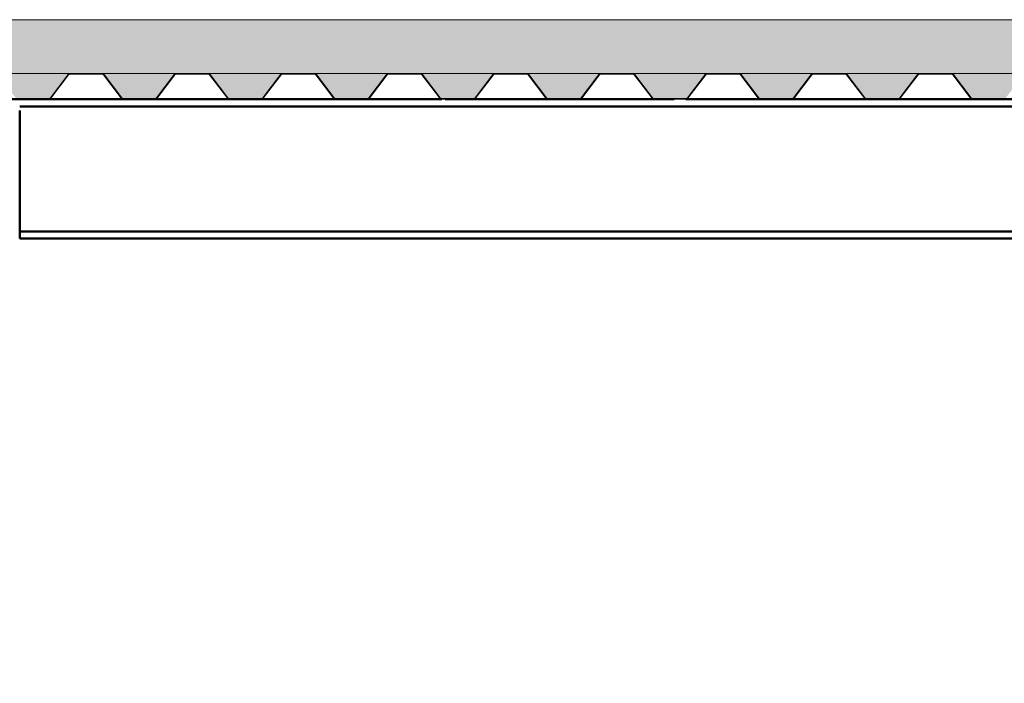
# Paper-space layout 'Layout1' of a CAD drawing. Extents: x -2 to 1243, y -36 to 596.
# Tile 57 of 132: x 187 to 217, y 417 to 437. Entities that reach past the tile are written whole.
import ezdxf

# ---------------------------------------------------------------- set-up
doc = ezdxf.new("R2010")
doc.units = 0
doc.linetypes.add('ACAD_ISO04W100', pattern=[30.5, 24, -3, 0.5, -3])
doc.layers.get('0').update_dxf_attribs({"linetype": 'CONTINUOUS'})
doc.layers.get('DEFPOINTS').update_dxf_attribs({"color": 132, "linetype": 'CONTINUOUS'})
for name, color, linetype, lineweight in [('SS_2.ET-HALA_TaO-VESTAVBA_A1÷B2-P.NOSNIK', 172, 'CONTINUOUS', 50), ('SS_2.ET-HALA_TaO-VESTAVBA_A1÷B2-PODLAHA', 9, 'CONTINUOUS', 5), ('SS_2.ET-HALA_TaO-VESTAVBA_A1÷B2-PODLAHA_LEM', 102, 'CONTINUOUS', 50), ('SS_2.ET-HALA_TaO-VESTAVBA_A1÷B2-TRAPEZ.PLECH', 153, 'CONTINUOUS', 18), ('SS_KOTY', 3, 'CONTINUOUS', 25)]:
    doc.layers.add(name, color=color, linetype=linetype, lineweight=lineweight)
doc.styles.add('ROMANS', font='romans.shx', dxfattribs={"width": 0.8})
doc.dimstyles.new('A-1_(2.5)_50AS', dxfattribs={"dimtxt": 2.5, "dimasz": 2, "dimexe": 1, "dimexo": 2, "dimgap": 0, "dimtad": 0, "dimdec": 1, "dimlfac": 50, "dimrnd": 1, "dimtxsty": 'ROMANS', "dimblk1": 'OBLIQUE', "dimblk2": 'OBLIQUE', "dimsah": 1, "dimcen": 2, "dimclrd": 256, "dimclre": 256, "dimclrt": 256, "dimadec": 1, "dimazin": 2, "dimtfac": 0.714286, "dimtdec": 1, "dimtmove": 0, "dimatfit": 3, "dimldrblk": 'OPEN', "dimfxl": 1, "dimtvp": 1.142857, "dimtfill": 1, "dimtolj": 1, "dimlwd": -1, "dimlwe": -1, "dimarcsym": 0})
pattern_1 = [(45, (184.6111, 337.5608), (-0.8980256, 0.8980256), []), (45, (185.5091, 337.5608), (-0.8980256, 0.8980256), [1.5875, -0.3175, 0, -0.3175])]

# ---------------------------------------------------------------- blocks, each defined once
blk = doc.blocks.new('_Oblique')
at = {"color": 0, "linetype": 'ByBlock', "lineweight": -2}
blk.add_line((-0.5, -0.5), (0.5, 0.5), dxfattribs=at)
blk = doc.blocks.new('*D13')
at = {"layer": 'DEFPOINTS', "color": 0, "transparency": 16777216}
for p in [(184.611, 431.961, 14406), (298.211, 431.961, 14406), (184.611, 314.08)]:
    blk.add_point(p, dxfattribs=at)
at = {"layer": 'SS_KOTY', "transparency": 16777216}
for p, q in [((184.611, 429.961), (184.611, 313.08)), ((298.211, 429.961), (298.211, 313.08)), ((298.211, 314.08), (184.611, 314.08))]:
    blk.add_line(p, q, dxfattribs=at)
at = {"layer": 'SS_KOTY', "transparency": 16777216, "xscale": 2, "yscale": 2, "zscale": 2, "rotation": 180}
blk.add_blockref('_Oblique', (184.611, 314.08), dxfattribs=at)
at = {"layer": 'SS_KOTY', "transparency": 16777216, "xscale": 2, "yscale": 2, "zscale": 2}
blk.add_blockref('_Oblique', (298.211, 314.08), dxfattribs=at)
at = {"layer": 'SS_KOTY', "transparency": 16777216, "insert": (241.411, 316.937), "char_height": 2.5, "attachment_point": 5, "style": 'ROMANS', "bg_fill": 3, "box_fill_scale": 1.1, "bg_fill_color": 256, "bg_fill_true_color": 13158600, "bg_fill_transparency": 0}
blk.add_mtext('\\A1;5680', dxfattribs=at)
blk = doc.blocks.new('_OPEN')
at = {"color": 0, "linetype": 'ByBlock'}
for p, q in [((-1, 0.167), (0, 0)), ((0, 0), (-1, -0.167)), ((0, 0), (-1, 0))]:
    blk.add_line(p, q, dxfattribs=at)
blk = doc.blocks.new('*D19')
at = {"layer": 'DEFPOINTS', "color": 0, "transparency": 16777216}
for p in [(411.911, 431.961, 14406), (71.011, 337.561), (71.011, 308.08)]:
    blk.add_point(p, dxfattribs=at)
at = {"layer": 'SS_KOTY', "transparency": 16777216}
for p, q in [((411.911, 429.961), (411.911, 307.08)), ((71.011, 335.561), (71.011, 307.08)), ((411.911, 308.08), (71.011, 308.08))]:
    blk.add_line(p, q, dxfattribs=at)
at = {"layer": 'SS_KOTY', "transparency": 16777216, "xscale": 2, "yscale": 2, "zscale": 2, "rotation": 180}
blk.add_blockref('_Oblique', (71.011, 308.08), dxfattribs=at)
at = {"layer": 'SS_KOTY', "transparency": 16777216, "xscale": 2, "yscale": 2, "zscale": 2}
blk.add_blockref('_Oblique', (411.911, 308.08), dxfattribs=at)
at = {"layer": 'SS_KOTY', "transparency": 16777216, "insert": (241.461, 310.937), "char_height": 2.5, "attachment_point": 5, "style": 'ROMANS', "bg_fill": 3, "box_fill_scale": 1.1, "bg_fill_color": 256, "bg_fill_true_color": 13158600, "bg_fill_transparency": 0}
blk.add_mtext('\\A1;17045', dxfattribs=at)

psp = doc.layouts.get("Layout1")

# ---------------------------------------------------------------- hatches: boundary and pattern name
at = {"layer": 'SS_2.ET-HALA_TaO-VESTAVBA_A1÷B2-PODLAHA'}
h = psp.add_hatch(dxfattribs=at)
h.set_pattern_fill('ANSI35', color=252, scale=0.2, style=0)
h.set_pattern_definition(pattern_1)
h.paths.add_polyline_path([(388.3811, 436.7608), (73.4111, 436.7608), (73.4111, 435.1408), (388.3811, 435.1408)], flags=0)
h = psp.add_hatch(dxfattribs=at)
h.set_pattern_fill('ANSI35', color=252, scale=0.2, style=0)
h.set_pattern_definition(pattern_1)
h.paths.add_polyline_path([(386.9341, 435.1408), (384.689, 435.1408, -0.2326123), (384.7523, 435.1079), (385.2871, 434.4066, 0.239242), (385.3374, 434.3823), (386.2872, 434.3823, 0.2392421), (386.3351, 434.4066), (386.8699, 435.1079, -0.2266449)], flags=0)
h.paths.add_polyline_path([(383.7341, 435.1408), (381.489, 435.1408, -0.2326123), (381.5523, 435.1079), (382.0871, 434.4066, 0.239242), (382.1374, 434.3823), (383.0872, 434.3823, 0.2392421), (383.1351, 434.4066), (383.6699, 435.1079, -0.2266449)], flags=0)
h.paths.add_polyline_path([(380.5341, 435.1408), (378.289, 435.1408, -0.2326123), (378.3523, 435.1079), (378.8871, 434.4066, 0.239242), (378.9374, 434.3823), (379.8872, 434.3823, 0.2301971), (379.9351, 434.4066), (380.4699, 435.1079, -0.2266449)], flags=0)
h.paths.add_polyline_path([(377.3341, 435.1408), (375.089, 435.1408, -0.2326123), (375.1523, 435.1079), (375.6871, 434.4066, 0.239242), (375.7374, 434.3823), (376.6872, 434.3823, 0.2392421), (376.7351, 434.4066), (377.2699, 435.1079, -0.2266449)], flags=0)
h.paths.add_polyline_path([(374.1341, 435.1408), (371.889, 435.1408, -0.2326123), (371.9523, 435.1079), (372.4871, 434.4066, 0.239242), (372.5374, 434.3823), (373.4872, 434.3823, 0.2392421), (373.5351, 434.4066), (374.0699, 435.1079, -0.2266449)], flags=0)
h.paths.add_polyline_path([(370.9341, 435.1408), (368.689, 435.1408, -0.2326123), (368.7523, 435.1079), (369.2871, 434.4066, 0.239242), (369.3374, 434.3823), (370.2872, 434.3823, 0.2392421), (370.3351, 434.4066), (370.8699, 435.1079, -0.2266449)], flags=0)
h.paths.add_polyline_path([(367.7341, 435.1408), (365.489, 435.1408, -0.2326123), (365.5523, 435.1079), (366.0871, 434.4066, 0.239242), (366.1374, 434.3823), (367.0872, 434.3823, 0.2301971), (367.1351, 434.4066), (367.6699, 435.1079, -0.2266449)], flags=0)
h.paths.add_polyline_path([(364.5341, 435.1408), (362.289, 435.1408, -0.2326123), (362.3523, 435.1079), (362.8871, 434.4066, 0.239242), (362.9374, 434.3823), (363.8872, 434.3823, 0.2392421), (363.9351, 434.4066), (364.4699, 435.1079, -0.2266449)], flags=0)
h.paths.add_polyline_path([(361.3341, 435.1408), (359.089, 435.1408, -0.2326123), (359.1523, 435.1079), (359.6871, 434.4066, 0.239242), (359.7374, 434.3823), (360.6872, 434.3823, 0.2392421), (360.7351, 434.4066), (361.2699, 435.1079, -0.2266449)], flags=0)
h.paths.add_polyline_path([(358.1341, 435.1408), (355.889, 435.1408, -0.2326123), (355.9523, 435.1079), (356.4871, 434.4066, 0.239242), (356.5374, 434.3823), (357.4872, 434.3823, 0.2392421), (357.5351, 434.4066), (358.0699, 435.1079, -0.2266449)], flags=0)
h.paths.add_polyline_path([(354.9341, 435.1408), (352.689, 435.1408, -0.2326123), (352.7523, 435.1079), (353.2871, 434.4066, 0.239242), (353.3374, 434.3823), (354.2872, 434.3823, 0.2301971), (354.3351, 434.4066), (354.8699, 435.1079, -0.2266449)], flags=0)
h.paths.add_polyline_path([(351.7341, 435.1408), (349.489, 435.1408, -0.2326123), (349.5523, 435.1079), (350.0871, 434.4066, 0.239242), (350.1374, 434.3823), (351.0872, 434.3823, 0.2392421), (351.1351, 434.4066), (351.6699, 435.1079, -0.2266449)], flags=0)
h.paths.add_polyline_path([(348.5341, 435.1408), (346.289, 435.1408, -0.2326123), (346.3523, 435.1079), (346.8871, 434.4066, 0.239242), (346.9374, 434.3823), (347.8872, 434.3823, 0.2392421), (347.9351, 434.4066), (348.4699, 435.1079, -0.2266446)], flags=0)
h.paths.add_polyline_path([(345.3341, 435.1408), (343.089, 435.1408, -0.2326123), (343.1523, 435.1079), (343.6871, 434.4066, 0.239242), (343.7374, 434.3823), (344.6872, 434.3823, 0.2392421), (344.7351, 434.4066), (345.2699, 435.1079, -0.2266446)], flags=0)
h.paths.add_polyline_path([(342.1341, 435.1408), (339.889, 435.1408, -0.2326123), (339.9523, 435.1079), (340.4871, 434.4066, 0.239242), (340.5374, 434.3823), (341.4872, 434.3823, 0.2301971), (341.5351, 434.4066), (342.0699, 435.1079, -0.2266449)], flags=0)
h.paths.add_polyline_path([(338.9341, 435.1408), (336.689, 435.1408, -0.2326123), (336.7523, 435.1079), (337.2871, 434.4066, 0.239242), (337.3374, 434.3823), (338.2872, 434.3823, 0.2392421), (338.3351, 434.4066), (338.8699, 435.1079, -0.2266449)], flags=0)
h.paths.add_polyline_path([(335.7341, 435.1408), (333.489, 435.1408, -0.2326123), (333.5523, 435.1079), (334.0871, 434.4066, 0.239242), (334.1374, 434.3823), (335.0872, 434.3823, 0.2392421), (335.1351, 434.4066), (335.6699, 435.1079, -0.2266446)], flags=0)
h.paths.add_polyline_path([(332.5341, 435.1408), (330.289, 435.1408, -0.2326123), (330.3523, 435.1079), (330.8871, 434.4066, 0.239242), (330.9374, 434.3823), (331.8872, 434.3823, 0.2392421), (331.9351, 434.4066), (332.4699, 435.1079, -0.2266449)], flags=0)
h.paths.add_polyline_path([(329.3341, 435.1408), (327.089, 435.1408, -0.2326123), (327.1523, 435.1079), (327.6871, 434.4066, 0.239242), (327.7374, 434.3823), (328.6872, 434.3823, 0.2301971), (328.7351, 434.4066), (329.2699, 435.1079, -0.2266449)], flags=0)
h.paths.add_polyline_path([(326.1341, 435.1408), (323.889, 435.1408, -0.2326123), (323.9523, 435.1079), (324.4871, 434.4066, 0.239242), (324.5374, 434.3823), (325.4872, 434.3823, 0.2392421), (325.5351, 434.4066), (326.0699, 435.1079, -0.2266449)], flags=0)
h.paths.add_polyline_path([(322.9341, 435.1408), (320.689, 435.1408, -0.2326123), (320.7523, 435.1079), (321.2871, 434.4066, 0.239242), (321.3374, 434.3823), (322.2872, 434.3823, 0.2392421), (322.3351, 434.4066), (322.8699, 435.1079, -0.2266449)], flags=0)
h.paths.add_polyline_path([(319.7341, 435.1408), (317.489, 435.1408, -0.2326123), (317.5523, 435.1079), (318.0871, 434.4066, 0.239242), (318.1374, 434.3823), (319.0872, 434.3823, 0.2392421), (319.1351, 434.4066), (319.6699, 435.1079, -0.2266449)], flags=0)
h.paths.add_polyline_path([(316.5341, 435.1408), (314.289, 435.1408, -0.2326123), (314.3523, 435.1079), (314.8871, 434.4066, 0.239242), (314.9374, 434.3823), (315.8872, 434.3823, 0.2301971), (315.9351, 434.4066), (316.4699, 435.1079, -0.2266449)], flags=0)
h.paths.add_polyline_path([(313.3341, 435.1408), (311.089, 435.1408, -0.2326123), (311.1523, 435.1079), (311.6871, 434.4066, 0.239242), (311.7374, 434.3823), (312.6872, 434.3823, 0.2392421), (312.7351, 434.4066), (313.2699, 435.1079, -0.2266449)], flags=0)
h.paths.add_polyline_path([(310.1341, 435.1408), (307.889, 435.1408, -0.2326123), (307.9523, 435.1079), (308.4871, 434.4066, 0.239242), (308.5374, 434.3823), (309.4872, 434.3823, 0.2392421), (309.5351, 434.4066), (310.0699, 435.1079, -0.2266449)], flags=0)
h.paths.add_polyline_path([(306.9341, 435.1408), (304.689, 435.1408, -0.2326123), (304.7523, 435.1079), (305.2871, 434.4066, 0.239242), (305.3374, 434.3823), (306.2872, 434.3823, 0.2392421), (306.3351, 434.4066), (306.8699, 435.1079, -0.2266449)], flags=0)
h.paths.add_polyline_path([(294.1341, 435.1408), (291.889, 435.1408, -0.2326123), (291.9523, 435.1079), (292.4871, 434.4066, 0.239242), (292.5374, 434.3823), (293.4872, 434.3823, 0.2392421), (293.5351, 434.4066), (294.0699, 435.1079, -0.2266449)], flags=0)
h.paths.add_polyline_path([(290.9341, 435.1408), (288.689, 435.1408, -0.2326123), (288.7523, 435.1079), (289.2871, 434.4066, 0.239242), (289.3374, 434.3823), (290.2872, 434.3823, 0.2301971), (290.3351, 434.4066), (290.8699, 435.1079, -0.2266449)], flags=0)
h.paths.add_polyline_path([(287.7341, 435.1408), (285.489, 435.1408, -0.2326123), (285.5523, 435.1079), (286.0871, 434.4066, 0.239242), (286.1374, 434.3823), (287.0872, 434.3823, 0.2392421), (287.1351, 434.4066), (287.6699, 435.1079, -0.2266449)], flags=0)
h.paths.add_polyline_path([(284.5341, 435.1408), (282.289, 435.1408, -0.2326123), (282.3523, 435.1079), (282.8871, 434.4066, 0.239242), (282.9374, 434.3823), (283.8872, 434.3823, 0.2392421), (283.9351, 434.4066), (284.4699, 435.1079, -0.2266449)], flags=0)
h.paths.add_polyline_path([(281.3341, 435.1408), (279.089, 435.1408, -0.2326123), (279.1523, 435.1079), (279.6871, 434.4066, 0.239242), (279.7374, 434.3823), (280.6872, 434.3823, 0.2392421), (280.7351, 434.4066), (281.2699, 435.1079, -0.2266449)], flags=0)
h.paths.add_polyline_path([(278.1341, 435.1408), (275.889, 435.1408, -0.2326123), (275.9523, 435.1079), (276.4871, 434.4066, 0.239242), (276.5374, 434.3823), (277.4872, 434.3823, 0.2301971), (277.5351, 434.4066), (278.0699, 435.1079, -0.2266449)], flags=0)
h.paths.add_polyline_path([(274.9341, 435.1408), (272.689, 435.1408, -0.2326123), (272.7523, 435.1079), (273.2871, 434.4066, 0.239242), (273.3374, 434.3823), (274.2872, 434.3823, 0.2392421), (274.3351, 434.4066), (274.8699, 435.1079, -0.2266449)], flags=0)
h.paths.add_polyline_path([(271.7341, 435.1408), (269.489, 435.1408, -0.2326123), (269.5523, 435.1079), (270.0871, 434.4066, 0.239242), (270.1374, 434.3823), (271.0872, 434.3823, 0.2392421), (271.1351, 434.4066), (271.6699, 435.1079, -0.2266449)], flags=0)
h.paths.add_polyline_path([(268.5341, 435.1408), (266.289, 435.1408, -0.2326123), (266.3523, 435.1079), (266.8871, 434.4066, 0.239242), (266.9374, 434.3823), (267.8872, 434.3823, 0.2392421), (267.9351, 434.4066), (268.4699, 435.1079, -0.2266449)], flags=0)
h.paths.add_polyline_path([(265.3341, 435.1408), (263.089, 435.1408, -0.2326123), (263.1523, 435.1079), (263.6871, 434.4066, 0.239242), (263.7374, 434.3823), (264.6872, 434.3823, 0.2301971), (264.7351, 434.4066), (265.2699, 435.1079, -0.2266449)], flags=0)
h.paths.add_polyline_path([(262.1341, 435.1408), (259.889, 435.1408, -0.2326123), (259.9523, 435.1079), (260.4871, 434.4066, 0.239242), (260.5374, 434.3823), (261.4872, 434.3823, 0.2392421), (261.5351, 434.4066), (262.0699, 435.1079, -0.2266449)], flags=0)
h.paths.add_polyline_path([(258.9341, 435.1408), (256.689, 435.1408, -0.2326123), (256.7523, 435.1079), (257.2871, 434.4066, 0.239242), (257.3374, 434.3823), (258.2872, 434.3823, 0.2392421), (258.3351, 434.4066), (258.8699, 435.1079, -0.2266449)], flags=0)
h.paths.add_polyline_path([(255.7341, 435.1408), (253.489, 435.1408, -0.2326123), (253.5523, 435.1079), (254.0871, 434.4066, 0.239242), (254.1374, 434.3823), (255.0872, 434.3823, 0.2392421), (255.1351, 434.4066), (255.6699, 435.1079, -0.2266449)], flags=0)
h.paths.add_polyline_path([(252.5341, 435.1408), (250.289, 435.1408, -0.2326123), (250.3523, 435.1079), (250.8871, 434.4066, 0.239242), (250.9374, 434.3823), (251.8872, 434.3823, 0.2301971), (251.9351, 434.4066), (252.4699, 435.1079, -0.2266449)], flags=0)
h.paths.add_polyline_path([(249.3341, 435.1408), (247.089, 435.1408, -0.2326123), (247.1523, 435.1079), (247.6871, 434.4066, 0.239242), (247.7374, 434.3823), (248.6872, 434.3823, 0.2392421), (248.7351, 434.4066), (249.2699, 435.1079, -0.2266449)], flags=0)
h.paths.add_polyline_path([(246.1341, 435.1408), (243.889, 435.1408, -0.2326123), (243.9523, 435.1079), (244.4871, 434.4066, 0.239242), (244.5374, 434.3823), (245.4872, 434.3823, 0.2392421), (245.5351, 434.4066), (246.0699, 435.1079, -0.2266449)], flags=0)
h.paths.add_polyline_path([(242.9341, 435.1408), (240.689, 435.1408, -0.2326123), (240.7523, 435.1079), (241.2871, 434.4066, 0.239242), (241.3374, 434.3823), (242.2872, 434.3823, 0.2392421), (242.3351, 434.4066), (242.8699, 435.1079, -0.2266449)], flags=0)
h.paths.add_polyline_path([(239.7341, 435.1408), (237.489, 435.1408, -0.2326123), (237.5523, 435.1079), (238.0871, 434.4066, 0.239242), (238.1374, 434.3823), (239.0872, 434.3823, 0.2301971), (239.1351, 434.4066), (239.6699, 435.1079, -0.2266449)], flags=0)
h.paths.add_polyline_path([(236.5341, 435.1408), (234.289, 435.1408, -0.2326123), (234.3523, 435.1079), (234.8871, 434.4066, 0.239242), (234.9374, 434.3823), (235.8872, 434.3823, 0.2392421), (235.9351, 434.4066), (236.4699, 435.1079, -0.2266449)], flags=0)
h.paths.add_polyline_path([(233.3341, 435.1408), (231.089, 435.1408, -0.2326123), (231.1523, 435.1079), (231.6871, 434.4066, 0.239242), (231.7374, 434.3823), (232.6872, 434.3823, 0.2392421), (232.7351, 434.4066), (233.2699, 435.1079, -0.2266449)], flags=0)
h.paths.add_polyline_path([(230.1341, 435.1408), (227.889, 435.1408, -0.2326123), (227.9523, 435.1079), (228.4871, 434.4066, 0.239242), (228.5374, 434.3823), (229.4872, 434.3823, 0.2392421), (229.5351, 434.4066), (230.0699, 435.1079, -0.2266449)], flags=0)
h.paths.add_polyline_path([(226.9341, 435.1408), (224.689, 435.1408, -0.2326123), (224.7523, 435.1079), (225.2871, 434.4066, 0.239242), (225.3374, 434.3823), (226.2872, 434.3823, 0.2301971), (226.3351, 434.4066), (226.8699, 435.1079, -0.2266449)], flags=0)
h.paths.add_polyline_path([(223.7341, 435.1408), (221.489, 435.1408, -0.2326123), (221.5523, 435.1079), (222.0871, 434.4066, 0.239242), (222.1374, 434.3823), (223.0872, 434.3823, 0.2392421), (223.1351, 434.4066), (223.6699, 435.1079, -0.2266449)], flags=0)
h.paths.add_polyline_path([(220.5341, 435.1408), (218.289, 435.1408, -0.2326123), (218.3523, 435.1079), (218.8871, 434.4066, 0.239242), (218.9374, 434.3823), (219.8872, 434.3823, 0.2392421), (219.9351, 434.4066), (220.4699, 435.1079, -0.2266449)], flags=0)
h.paths.add_polyline_path([(217.3341, 435.1408), (215.089, 435.1408, -0.2326123), (215.1523, 435.1079), (215.6871, 434.4066, 0.239242), (215.7374, 434.3823), (216.6872, 434.3823, 0.2392421), (216.7351, 434.4066), (217.2699, 435.1079, -0.2266449)], flags=0)
h.paths.add_polyline_path([(214.1341, 435.1408), (211.889, 435.1408, -0.2326123), (211.9523, 435.1079), (212.4871, 434.4066, 0.239242), (212.5374, 434.3823), (213.4872, 434.3823, 0.2301971), (213.5351, 434.4066), (214.0699, 435.1079, -0.2266449)], flags=0)
h.paths.add_polyline_path([(210.9341, 435.1408), (208.689, 435.1408, -0.2326123), (208.7523, 435.1079), (209.2871, 434.4066, 0.239242), (209.3374, 434.3823), (210.2872, 434.3823, 0.2392421), (210.3351, 434.4066), (210.8699, 435.1079, -0.2266449)], flags=0)
h.paths.add_polyline_path([(207.7341, 435.1408), (205.489, 435.1408, -0.2326123), (205.5523, 435.1079), (206.0871, 434.4066, 0.239242), (206.1374, 434.3823), (207.0872, 434.3823, 0.2392421), (207.1351, 434.4066), (207.6699, 435.1079, -0.2266449)], flags=0)
h.paths.add_polyline_path([(204.5341, 435.1408), (202.289, 435.1408, -0.2326123), (202.3523, 435.1079), (202.8871, 434.4066, 0.239242), (202.9374, 434.3823), (203.8872, 434.3823, 0.2392421), (203.9351, 434.4066), (204.4699, 435.1079, -0.2266449)], flags=0)
h.paths.add_polyline_path([(201.3341, 435.1408), (199.089, 435.1408, -0.2326123), (199.1523, 435.1079), (199.6871, 434.4066, 0.239242), (199.7374, 434.3823), (200.6872, 434.3823, 0.2301971), (200.7351, 434.4066), (201.2699, 435.1079, -0.2266449)], flags=0)
h.paths.add_polyline_path([(198.1341, 435.1408), (195.889, 435.1408, -0.2326123), (195.9523, 435.1079), (196.4871, 434.4066, 0.239242), (196.5374, 434.3823), (197.4872, 434.3823, 0.2392421), (197.5351, 434.4066), (198.0699, 435.1079, -0.2266449)], flags=0)
h.paths.add_polyline_path([(194.9341, 435.1408), (192.689, 435.1408, -0.2326123), (192.7523, 435.1079), (193.2871, 434.4066, 0.239242), (193.3374, 434.3823), (194.2872, 434.3823, 0.2392421), (194.3351, 434.4066), (194.8699, 435.1079, -0.2266449)], flags=0)
h.paths.add_polyline_path([(191.7341, 435.1408), (189.489, 435.1408, -0.2326123), (189.5523, 435.1079), (190.0871, 434.4066, 0.239242), (190.1374, 434.3823), (191.0872, 434.3823, 0.2392421), (191.1351, 434.4066), (191.6699, 435.1079, -0.2266449)], flags=0)
h.paths.add_polyline_path([(178.9341, 435.1408), (176.689, 435.1408, -0.2326123), (176.7523, 435.1079), (177.2871, 434.4066, 0.239242), (177.3374, 434.3823), (178.2872, 434.3823, 0.2392421), (178.3351, 434.4066), (178.8699, 435.1079, -0.2266449)], flags=0)
h.paths.add_polyline_path([(175.7341, 435.1408), (173.489, 435.1408, -0.2326123), (173.5523, 435.1079), (174.0871, 434.4066, 0.239242), (174.1374, 434.3823), (175.0872, 434.3823, 0.2301971), (175.1351, 434.4066), (175.6699, 435.1079, -0.2266449)], flags=0)
h.paths.add_polyline_path([(172.5341, 435.1408), (170.289, 435.1408, -0.2326123), (170.3523, 435.1079), (170.8871, 434.4066, 0.239242), (170.9374, 434.3823), (171.8872, 434.3823, 0.2392421), (171.9351, 434.4066), (172.4699, 435.1079, -0.2266449)], flags=0)
h.paths.add_polyline_path([(169.3341, 435.1408), (167.089, 435.1408, -0.2326123), (167.1523, 435.1079), (167.6871, 434.4066, 0.239242), (167.7374, 434.3823), (168.6872, 434.3823, 0.2392421), (168.7351, 434.4066), (169.2699, 435.1079, -0.2266449)], flags=0)
h.paths.add_polyline_path([(166.1341, 435.1408), (163.889, 435.1408, -0.2326123), (163.9523, 435.1079), (164.4871, 434.4066, 0.239242), (164.5374, 434.3823), (165.4872, 434.3823, 0.2392421), (165.5351, 434.4066), (166.0699, 435.1079, -0.2266449)], flags=0)
h.paths.add_polyline_path([(162.9341, 435.1408), (160.689, 435.1408, -0.2326123), (160.7523, 435.1079), (161.2871, 434.4066, 0.239242), (161.3374, 434.3823), (162.2872, 434.3823, 0.2301971), (162.3351, 434.4066), (162.8699, 435.1079, -0.2266449)], flags=0)
h.paths.add_polyline_path([(159.7341, 435.1408), (157.489, 435.1408, -0.2326123), (157.5523, 435.1079), (158.0871, 434.4066, 0.239242), (158.1374, 434.3823), (159.0872, 434.3823, 0.2392421), (159.1351, 434.4066), (159.6699, 435.1079, -0.2266449)], flags=0)
h.paths.add_polyline_path([(156.5341, 435.1408), (154.289, 435.1408, -0.2326123), (154.3523, 435.1079), (154.8871, 434.4066, 0.239242), (154.9374, 434.3823), (155.8872, 434.3823, 0.2392421), (155.9351, 434.4066), (156.4699, 435.1079, -0.2266449)], flags=0)
h.paths.add_polyline_path([(153.3341, 435.1408), (151.089, 435.1408, -0.2326123), (151.1523, 435.1079), (151.6871, 434.4066, 0.239242), (151.7374, 434.3823), (152.6872, 434.3823, 0.2392421), (152.7351, 434.4066), (153.2699, 435.1079, -0.2266449)], flags=0)
h.paths.add_polyline_path([(150.1341, 435.1408), (147.889, 435.1408, -0.2326123), (147.9523, 435.1079), (148.4871, 434.4066, 0.239242), (148.5374, 434.3823), (149.4872, 434.3823, 0.2301971), (149.5351, 434.4066), (150.0699, 435.1079, -0.2266449)], flags=0)
h.paths.add_polyline_path([(146.9341, 435.1408), (144.689, 435.1408, -0.2326123), (144.7523, 435.1079), (145.2871, 434.4066, 0.239242), (145.3374, 434.3823), (146.2872, 434.3823, 0.2392421), (146.3351, 434.4066), (146.8699, 435.1079, -0.2266449)], flags=0)
h.paths.add_polyline_path([(143.7341, 435.1408), (141.489, 435.1408, -0.2326123), (141.5523, 435.1079), (142.0871, 434.4066, 0.239242), (142.1374, 434.3823), (143.0872, 434.3823, 0.2392421), (143.1351, 434.4066), (143.6699, 435.1079, -0.2266449)], flags=0)
h.paths.add_polyline_path([(140.5341, 435.1408), (138.289, 435.1408, -0.2326123), (138.3523, 435.1079), (138.8871, 434.4066, 0.239242), (138.9374, 434.3823), (139.8872, 434.3823, 0.2392421), (139.9351, 434.4066), (140.4699, 435.1079, -0.2266449)], flags=0)
h.paths.add_polyline_path([(137.3341, 435.1408), (135.089, 435.1408, -0.2326123), (135.1523, 435.1079), (135.6871, 434.4066, 0.239242), (135.7374, 434.3823), (136.6872, 434.3823, 0.2301971), (136.7351, 434.4066), (137.2699, 435.1079, -0.2266449)], flags=0)
h.paths.add_polyline_path([(134.1341, 435.1408), (131.889, 435.1408, -0.2326123), (131.9523, 435.1079), (132.4871, 434.4066, 0.239242), (132.5374, 434.3823), (133.4872, 434.3823, 0.2392421), (133.5351, 434.4066), (134.0699, 435.1079, -0.2266449)], flags=0)
h.paths.add_polyline_path([(130.9341, 435.1408), (128.689, 435.1408, -0.2326123), (128.7523, 435.1079), (129.2871, 434.4066, 0.239242), (129.3374, 434.3823), (130.2872, 434.3823, 0.2392421), (130.3351, 434.4066), (130.8699, 435.1079, -0.2266449)], flags=0)
h.paths.add_polyline_path([(127.7341, 435.1408), (125.489, 435.1408, -0.2326123), (125.5523, 435.1079), (126.0871, 434.4066, 0.239242), (126.1374, 434.3823), (127.0872, 434.3823, 0.2392421), (127.1351, 434.4066), (127.6699, 435.1079, -0.2266449)], flags=0)
h.paths.add_polyline_path([(124.5341, 435.1408), (122.289, 435.1408, -0.2326123), (122.3523, 435.1079), (122.8871, 434.4066, 0.239242), (122.9374, 434.3823), (123.8872, 434.3823, 0.2301971), (123.9351, 434.4066), (124.4699, 435.1079, -0.2266449)], flags=0)
h.paths.add_polyline_path([(121.3341, 435.1408), (119.089, 435.1408, -0.2326123), (119.1523, 435.1079), (119.6871, 434.4066, 0.239242), (119.7374, 434.3823), (120.6872, 434.3823, 0.2392421), (120.7351, 434.4066), (121.2699, 435.1079, -0.2266449)], flags=0)
h.paths.add_polyline_path([(118.1341, 435.1408), (115.889, 435.1408, -0.2326123), (115.9523, 435.1079), (116.4871, 434.4066, 0.239242), (116.5374, 434.3823), (117.4872, 434.3823, 0.2392421), (117.5351, 434.4066), (118.0699, 435.1079, -0.2266449)], flags=0)
h.paths.add_polyline_path([(114.9341, 435.1408), (112.689, 435.1408, -0.2326123), (112.7523, 435.1079), (113.2871, 434.4066, 0.239242), (113.3374, 434.3823), (114.2872, 434.3823, 0.2392421), (114.3351, 434.4066), (114.8699, 435.1079, -0.2266449)], flags=0)
h.paths.add_polyline_path([(111.7341, 435.1408), (109.489, 435.1408, -0.2326123), (109.5523, 435.1079), (110.0871, 434.4066, 0.239242), (110.1374, 434.3823), (111.0872, 434.3823, 0.2301971), (111.1351, 434.4066), (111.6699, 435.1079, -0.2266449)], flags=0)
h.paths.add_polyline_path([(108.5341, 435.1408), (106.289, 435.1408, -0.2326123), (106.3523, 435.1079), (106.8871, 434.4066, 0.239242), (106.9374, 434.3823), (107.8872, 434.3823, 0.2392421), (107.9351, 434.4066), (108.4699, 435.1079, -0.2266449)], flags=0)
h.paths.add_polyline_path([(105.3341, 435.1408), (103.089, 435.1408, -0.2326123), (103.1523, 435.1079), (103.6871, 434.4066, 0.239242), (103.7374, 434.3823), (104.6872, 434.3823, 0.2392421), (104.7351, 434.4066), (105.2699, 435.1079, -0.2266449)], flags=0)
h.paths.add_polyline_path([(102.1341, 435.1408), (99.889, 435.1408, -0.2326123), (99.9523, 435.1079), (100.4871, 434.4066, 0.239242), (100.5374, 434.3823), (101.4872, 434.3823, 0.2392421), (101.5351, 434.4066), (102.0699, 435.1079, -0.2266449)], flags=0)
h.paths.add_polyline_path([(98.9341, 435.1408), (96.689, 435.1408, -0.2326123), (96.7523, 435.1079), (97.2871, 434.4066, 0.239242), (97.3374, 434.3823), (98.2872, 434.3823, 0.2301971), (98.3351, 434.4066), (98.8699, 435.1079, -0.2266449)], flags=0)
h.paths.add_polyline_path([(95.7341, 435.1408), (93.489, 435.1408, -0.2326123), (93.5523, 435.1079), (94.0871, 434.4066, 0.239242), (94.1374, 434.3823), (95.0872, 434.3823, 0.2392421), (95.1351, 434.4066), (95.6699, 435.1079, -0.2266449)], flags=0)
h.paths.add_polyline_path([(92.5341, 435.1408), (90.289, 435.1408, -0.2326123), (90.3523, 435.1079), (90.8871, 434.4066, 0.239242), (90.9374, 434.3823), (91.8872, 434.3823, 0.2392421), (91.9351, 434.4066), (92.4699, 435.1079, -0.2266449)], flags=0)
h.paths.add_polyline_path([(89.3341, 435.1408), (87.089, 435.1408, -0.2326123), (87.1523, 435.1079), (87.6871, 434.4066, 0.239242), (87.7374, 434.3823), (88.6872, 434.3823, 0.2392421), (88.7351, 434.4066), (89.2699, 435.1079, -0.2266449)], flags=0)
h.paths.add_polyline_path([(86.1341, 435.1408), (83.889, 435.1408, -0.2326123), (83.9523, 435.1079), (84.4871, 434.4066, 0.239242), (84.5374, 434.3823), (85.4872, 434.3823, 0.2301971), (85.5351, 434.4066), (86.0699, 435.1079, -0.2266449)], flags=0)
h.paths.add_polyline_path([(388.3811, 434.5456), (388.3811, 435.1408), (387.889, 435.1408, -0.2326123), (387.9523, 435.1079)], flags=0)
h.paths.add_polyline_path([(185.3341, 435.1408), (183.089, 435.1408, -0.2326123), (183.1523, 435.1079), (183.6871, 434.4066, 0.239242), (183.7374, 434.3823), (184.6872, 434.3823, 0.2392421), (184.7351, 434.4066), (185.2699, 435.1079, -0.2266449)], flags=0)
h.paths.add_polyline_path([(298.9374, 434.3823), (299.8872, 434.3823, 0.2392421), (299.9351, 434.4066), (300.4699, 435.1079, -0.2266449), (300.5341, 435.1408), (298.289, 435.1408, -0.2326123), (298.3523, 435.1079), (298.8871, 434.4066, 0.239242)], flags=0)
h.paths.add_polyline_path([(80.7523, 435.1079), (81.2871, 434.4066, 0.239242), (81.3374, 434.3823), (82.2872, 434.3823, 0.2392421), (82.3351, 434.4066), (82.8699, 435.1079, -0.2266449), (82.9341, 435.1408), (80.689, 435.1408, -0.2326123)], flags=0)
h.paths.add_polyline_path([(79.7341, 435.1408), (77.489, 435.1408, -0.2326123), (77.5523, 435.1079), (78.0871, 434.4066, 0.239242), (78.1374, 434.3823), (79.0872, 434.3823, 0.2392421), (79.1351, 434.4066), (79.6699, 435.1079, -0.2266449)], flags=0)
h.paths.add_polyline_path([(76.5341, 435.1408), (74.289, 435.1408, -0.2326123), (74.3523, 435.1079), (74.8871, 434.4066, 0.239242), (74.9374, 434.3823), (75.8872, 434.3823, 0.2392421), (75.9351, 434.4066), (76.4699, 435.1079, -0.2266449)], flags=0)
h.paths.add_polyline_path([(187.9351, 434.4066), (188.4699, 435.1079, -0.2266449), (188.5341, 435.1408), (186.289, 435.1408, -0.2326123), (186.3523, 435.1079), (186.8871, 434.4066, 0.239242), (186.9374, 434.3823), (187.8872, 434.3823, 0.2301971)], flags=0)
h.paths.add_polyline_path([(182.1341, 435.1408), (179.889, 435.1408, -0.2326123), (179.9523, 435.1079), (180.4871, 434.4066, 0.239242), (180.5374, 434.3823), (181.4872, 434.3823, 0.2392421), (181.5351, 434.4066), (182.0699, 435.1079, -0.2266449)], flags=0)
h.paths.add_polyline_path([(301.5523, 435.1079), (302.0871, 434.4066, 0.239242), (302.1374, 434.3823), (303.0872, 434.3823, 0.2301971), (303.1351, 434.4066), (303.6699, 435.1079, -0.2266449), (303.7341, 435.1408), (301.489, 435.1408, -0.2326123)], flags=0)
h.paths.add_polyline_path([(295.7374, 434.3823), (296.6872, 434.3823, 0.2392421), (296.7351, 434.4066), (297.2699, 435.1079, -0.2266449), (297.3341, 435.1408), (295.089, 435.1408, -0.2326123), (295.1523, 435.1079), (295.6871, 434.4066, 0.239242)], flags=0)

# ---------------------------------------------------------------- linework, layer by layer
at = {"layer": 'SS_2.ET-HALA_TaO-VESTAVBA_A1÷B2-P.NOSNIK', "color": 7, "linetype": 'ACAD_ISO04W100', "ltscale": 0.25}
psp.add_line((184.6111, 434.3608), (298.2111, 434.3608), dxfattribs=at)
at = {"layer": 'SS_2.ET-HALA_TaO-VESTAVBA_A1÷B2-P.NOSNIK', "color": 1, "linetype": 'Continuous', "ltscale": 0.25}
for p, q in [((187.8872, 434.3608), (190.135, 434.3608)), ((191.0872, 434.3608), (193.335, 434.3608)), ((194.2872, 434.3608), (196.535, 434.3608)), ((197.4872, 434.3608), (199.735, 434.3608)), ((200.6872, 434.3608), (202.935, 434.3608)), ((203.8872, 434.3608), (206.135, 434.3608)), ((207.0872, 434.3608), (209.335, 434.3608)), ((210.2872, 434.3608), (212.535, 434.3608)), ((213.4872, 434.3608), (215.735, 434.3608)), ((216.6872, 434.3608), (218.935, 434.3608)), ((295.8111, 434.1408), (187.0111, 434.1408))]:
    psp.add_line(p, q, dxfattribs=at)
at = {"layer": 'SS_2.ET-HALA_TaO-VESTAVBA_A1÷B2-PODLAHA', "color": 9, "linetype": 'Continuous', "ltscale": 0.25}
for p, q in [((388.3811, 436.7608), (73.4111, 436.7608)), ((73.4111, 435.1408), (388.3811, 435.1408)), ((187.9351, 434.4066), (188.4699, 435.1079)), ((191.1351, 434.4066), (191.6699, 435.1079)), ((194.3351, 434.4066), (194.8699, 435.1079)), ((197.5351, 434.4066), (198.0699, 435.1079)), ((200.7351, 434.4066), (201.2699, 435.1079)), ((203.9351, 434.4066), (204.4699, 435.1079)), ((207.1351, 434.4066), (207.6699, 435.1079)), ((210.3351, 434.4066), (210.8699, 435.1079)), ((213.5351, 434.4066), (214.0699, 435.1079)), ((186.935, 434.3823), (187.8872, 434.3823)), ((196.535, 434.3823), (197.4872, 434.3823)), ((202.935, 434.3823), (203.8872, 434.3823)), ((206.135, 434.3823), (207.0872, 434.3823)), ((212.535, 434.3823), (213.4872, 434.3823))]:
    psp.add_line(p, q, dxfattribs=at)
at = {"layer": 'SS_2.ET-HALA_TaO-VESTAVBA_A1÷B2-PODLAHA', "color": 9, "linetype": 'Continuous', "ltscale": 0.25, "extrusion": (3.28402e-13, -2.87066e-13, -1)}
for centre, start in [((-188.5364, 435.0573), 37.32741), ((-191.7364, 435.0573), 37.32742), ((-198.1364, 435.0573), 37.32742), ((-204.5364, 435.0573), 37.3274), ((-214.1364, 435.0573), 37.3274)]:
    psp.add_arc(centre, 0.0836, start, 88.98538, dxfattribs=at)
at = {"layer": 'SS_2.ET-HALA_TaO-VESTAVBA_A1÷B2-PODLAHA', "color": 9, "linetype": 'Continuous', "ltscale": 0.25, "extrusion": (0, 6.12323e-17, -1)}
for centre, start in [((-194.9364, 435.0573), 37.32743), ((-201.3364, 435.0573), 37.3274), ((-207.7364, 435.0573), 37.3274), ((-210.9364, 435.0573), 37.3274)]:
    psp.add_arc(centre, 0.0836, start, 88.98538, dxfattribs=at)
at = {"layer": 'SS_2.ET-HALA_TaO-VESTAVBA_A1÷B2-PODLAHA', "color": 9, "linetype": 'Continuous', "ltscale": 0.25}
for centre, radius, start, end in [((202.2872, 435.0601), 0.0807, 36.34533, 89.96573), ((205.4872, 435.0601), 0.0807, 36.34533, 89.96573), ((187.8862, 434.4436), 0.0613, 270.98235, 322.8363), ((190.1362, 434.444), 0.0617, 217.3274, 268.85395), ((193.3362, 434.444), 0.0617, 217.3274, 268.85395), ((196.5362, 434.444), 0.0617, 217.3274, 268.85395), ((199.7362, 434.444), 0.0617, 217.3274, 268.85395), ((200.6862, 434.4436), 0.0613, 270.98235, 322.8363), ((202.9362, 434.444), 0.0617, 217.32743, 268.85395), ((206.1362, 434.444), 0.0617, 217.32743, 268.85395), ((207.0872, 434.4415), 0.0593, 270.00002, 323.81866), ((209.3362, 434.444), 0.0617, 217.32743, 268.85395), ((212.5362, 434.444), 0.0617, 217.3274, 268.85395), ((213.4862, 434.4436), 0.0613, 270.98235, 322.8363), ((215.7362, 434.444), 0.0617, 217.3274, 268.85395)]:
    psp.add_arc(centre, radius, start, end, dxfattribs=at)
at = {"layer": 'SS_2.ET-HALA_TaO-VESTAVBA_A1÷B2-PODLAHA', "color": 9, "linetype": 'Continuous', "ltscale": 0.25, "extrusion": (1.19474e-11, -2.88436e-11, -1)}
psp.add_arc((-203.8872, 434.4415, 0), 0.0593, 216.18134, 269.99998, dxfattribs=at)
at = {"layer": 'SS_2.ET-HALA_TaO-VESTAVBA_A1÷B2-PODLAHA_LEM', "color": 7, "linetype": 'ACAD_ISO04W100', "ltscale": 0.25}
psp.add_line((298.2111, 434.3608), (184.6111, 434.3608), dxfattribs=at)
at = {"layer": 'SS_2.ET-HALA_TaO-VESTAVBA_A1÷B2-TRAPEZ.PLECH', "color": 5, "linetype": 'Continuous', "ltscale": 0.25}
for p, q in [((187.9523, 434.3937), (188.4871, 435.0951)), ((188.535, 435.1194), (189.4111, 435.1194)), ((188.6111, 435.1408), (188.6111, 435.1194)), ((189.4111, 435.1194), (189.4111, 435.1408)), ((189.4111, 435.1194), (189.4872, 435.1194)), ((189.5351, 435.0951), (190.0699, 434.3937)), ((190.0871, 434.4065), (189.5523, 435.1079)), ((191.1523, 434.3937), (191.6871, 435.0951)), ((191.735, 435.1194), (192.6872, 435.1194)), ((192.7351, 435.0951), (193.2699, 434.3937)), ((193.2871, 434.4065), (192.7523, 435.1079)), ((194.3523, 434.3937), (194.8871, 435.0951)), ((194.935, 435.1194), (195.8872, 435.1194)), ((195.9351, 435.0951), (196.4699, 434.3937)), ((196.4871, 434.4065), (195.9523, 435.1079)), ((197.5523, 434.3937), (198.0871, 435.0951)), ((198.135, 435.1194), (199.0872, 435.1194)), ((199.1351, 435.0951), (199.6699, 434.3937)), ((199.6871, 434.4065), (199.1523, 435.1079)), ((200.7523, 434.3937), (201.2871, 435.0951)), ((201.335, 435.1194), (202.2872, 435.1194)), ((202.3351, 435.0951), (202.8699, 434.3937)), ((202.8871, 434.4065), (202.3523, 435.1079)), ((203.9523, 434.3937), (204.4871, 435.0951)), ((204.535, 435.1194), (205.4872, 435.1194)), ((205.5351, 435.0951), (206.0699, 434.3937)), ((205.5523, 435.1079), (206.0871, 434.4065)), ((207.1523, 434.3937), (207.6871, 435.0951)), ((207.735, 435.1194), (208.6111, 435.1194)), ((207.8111, 435.1408), (207.8111, 435.1194)), ((208.6111, 435.1194), (208.6111, 435.1408)), ((208.6111, 435.1194), (208.6872, 435.1194)), ((208.7351, 435.0951), (209.2699, 434.3937)), ((209.2871, 434.4065), (208.7523, 435.1079)), ((210.3523, 434.3937), (210.8871, 435.0951)), ((210.935, 435.1194), (211.8872, 435.1194)), ((211.9351, 435.0951), (212.4699, 434.3937)), ((212.4871, 434.4065), (211.9523, 435.1079)), ((213.5523, 434.3937), (214.0871, 435.0951)), ((214.135, 435.1194), (215.0872, 435.1194)), ((215.1351, 435.0951), (215.6699, 434.3937)), ((215.6871, 434.4065), (215.1523, 435.1079)), ((187.0111, 434.3608), (187.8872, 434.3608)), ((190.135, 434.3823), (191.0872, 434.3823)), ((190.135, 434.3608), (191.0872, 434.3608)), ((193.335, 434.3823), (194.2872, 434.3823)), ((193.335, 434.3608), (194.2872, 434.3608)), ((196.535, 434.3608), (197.4872, 434.3608)), ((199.735, 434.3823), (200.6872, 434.3823)), ((199.735, 434.3608), (200.6872, 434.3608)), ((202.935, 434.3608), (203.8872, 434.3608)), ((206.135, 434.3608), (207.0872, 434.3608)), ((209.335, 434.3823), (210.2872, 434.3823)), ((209.335, 434.3608), (210.2872, 434.3608)), ((212.535, 434.3608), (213.4872, 434.3608)), ((215.735, 434.3823), (216.6872, 434.3823)), ((215.735, 434.3608), (216.6872, 434.3608))]:
    psp.add_line(p, q, dxfattribs=at)
for centre, radius, start, end in [((188.535, 435.0601), 0.0807, 90, 143.65479), ((189.4872, 435.0601), 0.0807, 36.34521, 90), ((191.735, 435.0601), 0.0807, 90, 143.65479), ((192.6872, 435.0601), 0.0807, 36.34521, 90), ((194.935, 435.0601), 0.0807, 90, 143.65479), ((195.8872, 435.0601), 0.0807, 36.34521, 90), ((198.135, 435.0601), 0.0807, 90, 143.65479), ((199.0872, 435.0601), 0.0807, 36.34521, 90), ((201.335, 435.0601), 0.0807, 90, 143.65479), ((204.535, 435.0601), 0.0807, 90, 143.65479), ((207.735, 435.0601), 0.0807, 90, 143.65479), ((208.6872, 435.0601), 0.0807, 36.34521, 90), ((210.935, 435.0601), 0.0807, 90, 143.65479), ((211.8872, 435.0601), 0.0807, 36.34521, 90), ((214.135, 435.0601), 0.0807, 90, 143.65479), ((215.0872, 435.0601), 0.0807, 36.34521, 90), ((187.8872, 434.4415), 0.0807, 270, 323.65479), ((190.135, 434.4415), 0.0807, 216.34521, 270), ((191.0872, 434.4415), 0.0593, 270.00002, 323.81847), ((191.0872, 434.4415), 0.0807, 270, 323.65479), ((193.335, 434.4415), 0.0807, 216.34521, 270), ((194.2872, 434.4415), 0.0593, 270.00002, 323.81847), ((194.2872, 434.4415), 0.0807, 270, 323.65479), ((196.535, 434.4415), 0.0807, 216.34521, 270), ((197.4872, 434.4415), 0.0593, 270.00002, 323.81847), ((197.4872, 434.4415), 0.0807, 270, 323.65479), ((199.735, 434.4415), 0.0807, 216.34521, 270), ((200.6872, 434.4415), 0.0807, 270, 323.65479), ((202.935, 434.4415), 0.0807, 216.34521, 270), ((203.8872, 434.4415), 0.0807, 270, 323.65479), ((206.135, 434.4415), 0.0807, 216.34521, 270), ((207.0872, 434.4415), 0.0807, 270, 323.65479), ((209.335, 434.4415), 0.0807, 216.34521, 270), ((210.2872, 434.4415), 0.0593, 270.00002, 323.81847), ((210.2872, 434.4415), 0.0807, 270, 323.65479), ((212.535, 434.4415), 0.0807, 216.34521, 270), ((213.4872, 434.4415), 0.0807, 270, 323.65479), ((215.735, 434.4415), 0.0807, 216.34521, 270)]:
    psp.add_arc(centre, radius, start, end, dxfattribs=at)
at = {"layer": 'SS_2.ET-HALA_TaO-VESTAVBA_A1÷B2-TRAPEZ.PLECH', "color": 5, "linetype": 'Continuous', "ltscale": 0.25, "extrusion": (1.07504e-11, -9.21113e-12, -1)}
psp.add_arc((-188.535, 435.0601, 0), 0.0593, 36.18153, 90, dxfattribs=at)
at = {"layer": 'SS_2.ET-HALA_TaO-VESTAVBA_A1÷B2-TRAPEZ.PLECH', "color": 5, "linetype": 'Continuous', "ltscale": 0.25, "extrusion": (-3.88927e-11, -9.38951e-11, -1)}
psp.add_arc((-189.4872, 435.0601, 0), 0.0593, 90, 143.81847, dxfattribs=at)
at = {"layer": 'SS_2.ET-HALA_TaO-VESTAVBA_A1÷B2-TRAPEZ.PLECH', "color": 5, "linetype": 'Continuous', "ltscale": 0.25, "extrusion": (5.70238e-11, -4.88593e-11, -1)}
psp.add_arc((-191.735, 435.0601, 0), 0.0593, 36.18153, 90, dxfattribs=at)
at = {"layer": 'SS_2.ET-HALA_TaO-VESTAVBA_A1÷B2-TRAPEZ.PLECH', "color": 5, "linetype": 'Continuous', "ltscale": 0.25, "extrusion": (-2.77078e-11, -6.68926e-11, -1)}
for centre in [(-192.6872, 435.0601, 0), (-211.8872, 435.0601, 0)]:
    psp.add_arc(centre, 0.0593, 90, 143.81847, dxfattribs=at)
at = {"layer": 'SS_2.ET-HALA_TaO-VESTAVBA_A1÷B2-TRAPEZ.PLECH', "color": 5, "linetype": 'Continuous', "ltscale": 0.25, "extrusion": (3.59904e-11, -3.08374e-11, -1)}
psp.add_arc((-194.935, 435.0601, 0), 0.0593, 36.18153, 90, dxfattribs=at)
at = {"layer": 'SS_2.ET-HALA_TaO-VESTAVBA_A1÷B2-TRAPEZ.PLECH', "color": 5, "linetype": 'Continuous', "ltscale": 0.25, "extrusion": (-1.6523e-11, -3.98901e-11, -1)}
for centre in [(-195.8872, 435.0601, 0), (-215.0872, 435.0601, 0)]:
    psp.add_arc(centre, 0.0593, 90, 143.81847, dxfattribs=at)
at = {"layer": 'SS_2.ET-HALA_TaO-VESTAVBA_A1÷B2-TRAPEZ.PLECH', "color": 5, "linetype": 'Continuous', "ltscale": 0.25, "extrusion": (1.54245e-11, -1.3216e-11, -1)}
psp.add_arc((-198.135, 435.0601, 0), 0.0593, 36.18153, 90, dxfattribs=at)
at = {"layer": 'SS_2.ET-HALA_TaO-VESTAVBA_A1÷B2-TRAPEZ.PLECH', "color": 5, "linetype": 'Continuous', "ltscale": 0.25, "extrusion": (-4.82981e-12, -1.16601e-11, -1)}
psp.add_arc((-199.0872, 435.0601, 0), 0.0593, 90, 143.81847, dxfattribs=at)
at = {"layer": 'SS_2.ET-HALA_TaO-VESTAVBA_A1÷B2-TRAPEZ.PLECH', "color": 5, "linetype": 'Continuous', "ltscale": 0.25, "extrusion": (-5.14149e-12, 4.40541e-12, -1)}
psp.add_arc((-201.335, 435.0601), 0.0593, 36.18153, 90, dxfattribs=at)
at = {"layer": 'SS_2.ET-HALA_TaO-VESTAVBA_A1÷B2-TRAPEZ.PLECH', "color": 5, "linetype": 'Continuous', "ltscale": 0.25, "extrusion": (6.35501e-12, 1.53424e-11, -1)}
psp.add_arc((-202.2872, 435.0601, 0), 0.0593, 90, 143.81847, dxfattribs=at)
at = {"layer": 'SS_2.ET-HALA_TaO-VESTAVBA_A1÷B2-TRAPEZ.PLECH', "color": 5, "linetype": 'Continuous', "ltscale": 0.25, "extrusion": (-2.61749e-11, 2.24273e-11, -1)}
psp.add_arc((-204.535, 435.0601, 0), 0.0593, 36.18153, 90, dxfattribs=at)
at = {"layer": 'SS_2.ET-HALA_TaO-VESTAVBA_A1÷B2-TRAPEZ.PLECH', "color": 5, "linetype": 'Continuous', "ltscale": 0.25, "extrusion": (1.75398e-11, 4.2345e-11, -1)}
psp.add_arc((-205.4872, 435.0601, 0), 0.0593, 90, 143.81847, dxfattribs=at)
at = {"layer": 'SS_2.ET-HALA_TaO-VESTAVBA_A1÷B2-TRAPEZ.PLECH', "color": 5, "linetype": 'Continuous', "ltscale": 0.25, "extrusion": (-4.72082e-11, 4.04492e-11, -1)}
psp.add_arc((-207.735, 435.0601, 0), 0.0593, 36.18153, 90, dxfattribs=at)
at = {"layer": 'SS_2.ET-HALA_TaO-VESTAVBA_A1÷B2-TRAPEZ.PLECH', "color": 5, "linetype": 'Continuous', "ltscale": 0.25, "extrusion": (-3.91469e-11, -9.45088e-11, -1)}
psp.add_arc((-208.6872, 435.0601, 0), 0.0593, 90, 143.81847, dxfattribs=at)
at = {"layer": 'SS_2.ET-HALA_TaO-VESTAVBA_A1÷B2-TRAPEZ.PLECH', "color": 5, "linetype": 'Continuous', "ltscale": 0.25, "extrusion": (5.74912e-11, -4.92598e-11, -1)}
psp.add_arc((-210.935, 435.0601, 0), 0.0593, 36.18153, 90, dxfattribs=at)
at = {"layer": 'SS_2.ET-HALA_TaO-VESTAVBA_A1÷B2-TRAPEZ.PLECH', "color": 5, "linetype": 'Continuous', "ltscale": 0.25, "extrusion": (3.64578e-11, -3.12379e-11, -1)}
psp.add_arc((-214.135, 435.0601, 0), 0.0593, 36.18153, 90, dxfattribs=at)
at = {"layer": 'SS_2.ET-HALA_TaO-VESTAVBA_A1÷B2-TRAPEZ.PLECH', "color": 5, "linetype": 'Continuous', "ltscale": 0.25, "extrusion": (-5.84661e-12, 1.4115e-11, -1)}
psp.add_arc((-187.8872, 434.4415, 0), 0.0593, 216.18153, 270, dxfattribs=at)
at = {"layer": 'SS_2.ET-HALA_TaO-VESTAVBA_A1÷B2-TRAPEZ.PLECH', "color": 5, "linetype": 'Continuous', "ltscale": 0.25, "extrusion": (6.77742e-11, 5.80706e-11, -1)}
for centre in [(-190.135, 434.4415, 0), (-209.335, 434.4415, 0)]:
    psp.add_arc(centre, 0.0593, 270, 323.81847, dxfattribs=at)
at = {"layer": 'SS_2.ET-HALA_TaO-VESTAVBA_A1÷B2-TRAPEZ.PLECH', "color": 5, "linetype": 'Continuous', "ltscale": 0.25, "extrusion": (4.67408e-11, 4.00487e-11, -1)}
psp.add_arc((-193.335, 434.4415, 0), 0.0593, 270, 323.81847, dxfattribs=at)
at = {"layer": 'SS_2.ET-HALA_TaO-VESTAVBA_A1÷B2-TRAPEZ.PLECH', "color": 5, "linetype": 'Continuous', "ltscale": 0.25, "extrusion": (2.57074e-11, 2.20268e-11, -1)}
psp.add_arc((-196.535, 434.4415, 0), 0.0593, 270, 323.81847, dxfattribs=at)
at = {"layer": 'SS_2.ET-HALA_TaO-VESTAVBA_A1÷B2-TRAPEZ.PLECH', "color": 5, "linetype": 'Continuous', "ltscale": 0.25, "extrusion": (5.14149e-12, 4.40541e-12, -1)}
psp.add_arc((-199.735, 434.4415, 0), 0.0593, 270, 323.81847, dxfattribs=at)
at = {"layer": 'SS_2.ET-HALA_TaO-VESTAVBA_A1÷B2-TRAPEZ.PLECH', "color": 5, "linetype": 'Continuous', "ltscale": 0.25, "extrusion": (7.62601e-13, -1.84102e-12, -1)}
psp.add_arc((-200.6872, 434.4415), 0.0593, 216.18153, 270, dxfattribs=at)
at = {"layer": 'SS_2.ET-HALA_TaO-VESTAVBA_A1÷B2-TRAPEZ.PLECH', "color": 5, "linetype": 'Continuous', "ltscale": 0.25, "extrusion": (-1.58919e-11, -1.36165e-11, -1)}
psp.add_arc((-202.935, 434.4415, 0), 0.0593, 270, 323.81847, dxfattribs=at)
at = {"layer": 'SS_2.ET-HALA_TaO-VESTAVBA_A1÷B2-TRAPEZ.PLECH', "color": 5, "linetype": 'Continuous', "ltscale": 0.25, "extrusion": (-3.69252e-11, -3.16384e-11, -1)}
psp.add_arc((-206.135, 434.4415, 0), 0.0593, 270, 323.81847, dxfattribs=at)
at = {"layer": 'SS_2.ET-HALA_TaO-VESTAVBA_A1÷B2-TRAPEZ.PLECH', "color": 5, "linetype": 'Continuous', "ltscale": 0.25, "extrusion": (4.72082e-11, 4.04492e-11, -1)}
psp.add_arc((-212.535, 434.4415, 0), 0.0593, 270, 323.81847, dxfattribs=at)
at = {"layer": 'SS_2.ET-HALA_TaO-VESTAVBA_A1÷B2-TRAPEZ.PLECH', "color": 5, "linetype": 'Continuous', "ltscale": 0.25, "extrusion": (-2.21154e-11, 5.33915e-11, -1)}
psp.add_arc((-213.4872, 434.4415, 0), 0.0593, 216.18153, 270, dxfattribs=at)
at = {"layer": 'SS_2.ET-HALA_TaO-VESTAVBA_A1÷B2-TRAPEZ.PLECH', "color": 5, "linetype": 'Continuous', "ltscale": 0.25, "extrusion": (2.61749e-11, 2.24273e-11, -1)}
psp.add_arc((-215.735, 434.4415, 0), 0.0593, 270, 323.81847, dxfattribs=at)

# ---------------------------------------------------------------- dimensions: what is measured, and where the dimension line sits
at = {"layer": 'SS_KOTY'}
dim = psp.add_linear_dim(base=(184.6111, 314.0801), p1=(298.2111, 431.9608, 14406), p2=(184.6111, 431.9608, 14406), dimstyle='A-1_(2.5)_50AS', override={"dimtmove": 1}, dxfattribs=at)
dim.commit()
dim.dimension.update_dxf_attribs({"geometry": '*D13', "text_midpoint": (241.4111, 316.9372)})

# ---------------------------------------------------------------- next in the draw order: dimensions: what is measured, and where the dimension line sits
dim = psp.add_linear_dim(base=(71.0111, 308.0801), p1=(411.9111, 431.9608, 14406), p2=(71.0111, 337.5608), dimstyle='A-1_(2.5)_50AS', dxfattribs=at)
dim.commit()
dim.dimension.update_dxf_attribs({"geometry": '*D19', "text_midpoint": (241.4611, 310.9372)})

# ---------------------------------------------------------------- next in the draw order: linework, layer by layer
at = {"layer": 'SS_2.ET-HALA_TaO-VESTAVBA_A1÷B2-P.NOSNIK', "color": 1, "linetype": 'Continuous', "ltscale": 0.25}
for p, q in [((187.0111, 434.0208), (187.0111, 430.1608)), ((295.8111, 430.3808), (187.0111, 430.3808)), ((187.0111, 430.1608), (295.8111, 430.1608))]:
    psp.add_line(p, q, dxfattribs=at)

doc.saveas('drawing.dxf')
